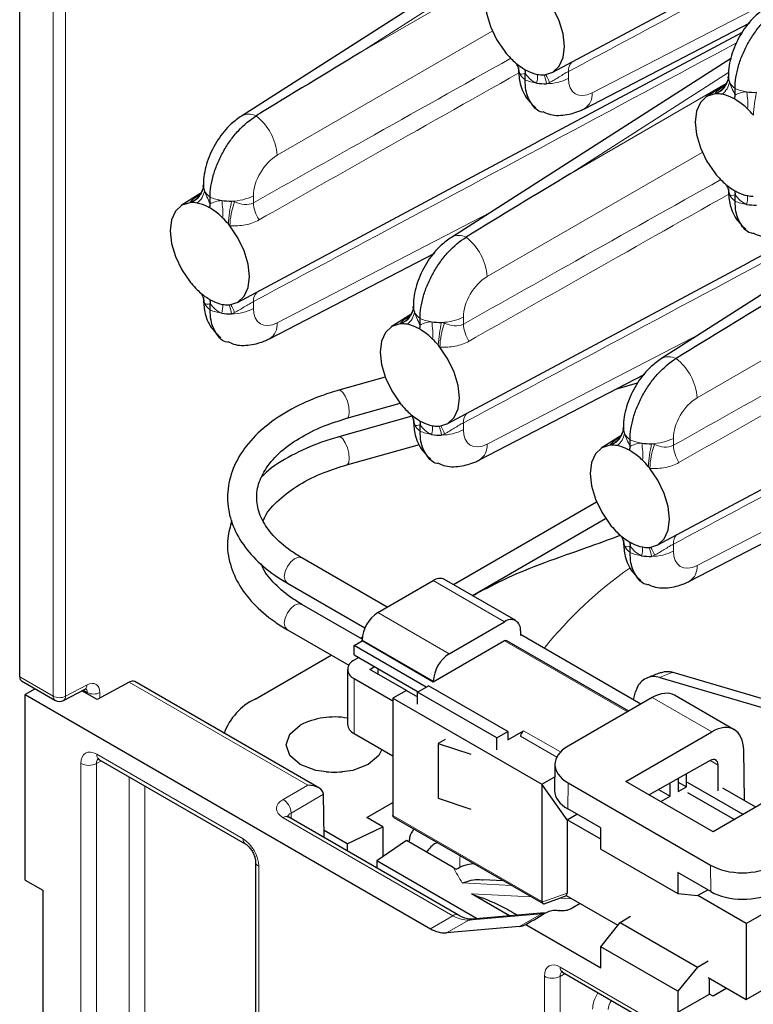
# Paper-space layout 'Blatt2' of a CAD drawing. Header units: millimetres. Extents: x 5 to 418, y 2 to 292.
# Tile 51 of 76: x 238 to 254, y 131 to 153. Entities that reach past the tile are written whole.
import ezdxf

# ---------------------------------------------------------------- set-up
doc = ezdxf.new("R2010")
doc.units = ezdxf.units.MM

psp = doc.layouts.new('Blatt2')

# ---------------------------------------------------------------- linework, layer by layer
at = {"color": 7, "linetype": 'Continuous', "lineweight": 25}
for p, q in [((237.859, 138.566), (237.859, 225.979)), ((249.742, 152.04), (256.454, 155.633)), ((249.052, 155.063), (242.805, 151.069)), ((250.459, 151.234), (254.145, 153.145)), ((249.42, 150.501), (253.982, 152.943)), ((253.737, 152.359), (247.49, 148.365)), ((249.134, 151.876), (249.134, 152.023)), ((253.666, 151.923), (253.669, 151.962)), ((253.614, 151.773), (253.177, 151.501)), ((253.633, 151.806), (253.644, 151.831)), ((253.818, 151.538), (253.818, 151.685)), ((242.715, 146.911), (249.427, 150.504)), ((254.105, 147.797), (258.667, 150.239)), ((241.955, 149.498), (241.957, 149.537)), ((258.421, 149.655), (252.175, 145.661)), ((241.903, 149.347), (241.465, 149.075)), ((241.922, 149.381), (241.932, 149.406)), ((253.818, 149.172), (253.818, 149.318)), ((242.107, 149.113), (242.107, 149.259)), ((243.432, 146.105), (247.118, 148.015)), ((247.399, 144.206), (254.112, 147.799)), ((242.107, 146.746), (242.107, 146.893)), ((246.606, 146.676), (246.617, 146.701)), ((246.64, 146.794), (246.642, 146.832)), ((246.588, 146.643), (246.15, 146.371)), ((246.791, 146.408), (246.791, 146.555)), ((246.013, 145.247), (244.98, 144.956)), ((248.117, 143.401), (251.803, 145.311)), ((251.183, 144.99), (251.645, 145.12)), ((252.084, 141.502), (258.796, 145.095)), ((245.156, 144.33), (246.346, 144.665)), ((246.607, 144.377), (244.98, 143.919)), ((246.791, 144.042), (246.791, 144.189)), ((251.324, 144.089), (251.326, 144.128)), ((251.272, 143.939), (250.834, 143.667)), ((251.291, 143.972), (251.301, 143.997)), ((251.476, 143.704), (251.476, 143.851)), ((245.156, 143.293), (246.777, 143.749)), ((252.801, 140.696), (256.487, 142.607)), ((247.534, 140.623), (250.728, 142.466)), ((247.959, 140.378), (250.931, 142.094)), ((251.476, 141.338), (251.476, 141.484)), ((246.057, 140.118), (244.155, 141.216)), ((248.928, 139.818), (247.337, 140.737)), ((243.831, 140.653), (245.559, 139.655)), ((245.849, 139.998), (247.087, 140.712)), ((245.496, 139.405), (244.155, 140.179)), ((247.44, 139.079), (248.678, 139.794)), ((243.831, 139.616), (245.199, 138.826)), ((245.461, 139.426), (245.499, 139.448)), ((249.031, 139.589), (249.031, 139.487)), ((251.718, 137.957), (249.031, 139.508)), ((245.319, 139.263), (245.496, 139.365)), ((246.927, 138.334), (245.319, 139.263)), ((245.319, 139.059), (245.319, 139.263)), ((245.496, 139.365), (245.496, 139.385)), ((247.087, 138.447), (245.496, 139.365)), ((248.678, 139.365), (247.087, 138.447)), ((251.447, 137.8), (248.728, 139.37)), ((243.109, 138.068), (244.811, 139.05)), ((245.319, 139.059), (246.751, 138.232)), ((245.425, 138.998), (245.319, 138.936)), ((245.672, 138.732), (245.778, 138.793)), ((245.849, 138.753), (245.849, 138.63)), ((245.172, 138.732), (245.172, 137.507)), ((246.486, 138.263), (245.672, 138.732)), ((252.137, 138.554), (255.253, 137.637)), ((252.434, 138.666), (255.315, 137.819)), ((237.901, 138.474), (238.646, 138.043)), ((240.3, 138.449), (239.591, 138.058)), ((244.533, 136.09), (240.428, 138.46)), ((245.319, 138.528), (246.185, 138.028)), ((246.733, 138.222), (246.981, 138.365)), ((248.748, 137.344), (246.981, 138.365)), ((247.087, 138.447), (247.087, 138.467)), ((238.204, 138.298), (237.983, 138.17)), ((237.983, 134.033), (237.983, 138.17)), ((237.983, 138.17), (247.025, 132.95)), ((238.84, 138.04), (239.317, 138.291)), ((239.591, 138.058), (239.249, 138.256)), ((246.486, 138.263), (246.185, 138.089)), ((246.486, 138.263), (246.733, 138.12)), ((248.501, 137.202), (246.733, 138.222)), ((246.733, 137.957), (246.733, 138.222)), ((251.972, 138.103), (250.092, 137.018)), ((251.551, 138.053), (251.6, 138.231)), ((253.799, 137.386), (252.47, 138.154)), ((246.185, 138.089), (249.508, 136.171)), ((246.185, 138.089), (246.185, 135.476)), ((245.319, 137.303), (246.185, 136.803)), ((248.501, 137.202), (248.748, 137.344)), ((248.748, 137.161), (249.102, 137.365)), ((248.748, 137.344), (248.748, 137.161)), ((251.382, 136.232), (253.298, 137.338)), ((247.352, 137.171), (247.198, 137.082)), ((247.198, 137.082), (247.198, 135.857)), ((247.198, 137.082), (247.925, 136.84)), ((248.501, 136.936), (248.501, 137.202)), ((254.028, 135.807), (254.011, 136.933)), ((239.628, 136.724), (242.893, 134.839)), ((249.799, 136.612), (249.794, 136.028)), ((253.262, 136.701), (251.904, 135.931)), ((253.443, 136.022), (253.439, 136.598)), ((249.508, 136.171), (249.797, 136.337)), ((252.737, 136.114), (252.737, 136.403)), ((249.508, 136.171), (249.508, 133.558)), ((250.074, 135.375), (249.508, 136.171)), ((250.092, 136.202), (253.274, 134.365)), ((253.327, 135.11), (251.382, 136.232)), ((252.37, 135.902), (252.37, 136.195)), ((252.553, 136.299), (252.553, 136.008)), ((252.553, 136.22), (252.737, 136.114)), ((253.998, 135.497), (252.761, 136.211)), ((255.242, 136.215), (253.327, 135.11)), ((244.652, 134.981), (244.637, 135.947)), ((252.113, 136.05), (252.37, 135.902)), ((252.162, 135.782), (252.37, 135.902)), ((252.553, 136.008), (252.737, 136.114)), ((252.761, 135.987), (253.804, 135.385)), ((254.281, 135.661), (253.549, 136.083)), ((245.605, 135.427), (246.185, 135.762)), ((247.198, 135.857), (247.925, 135.615)), ((250.074, 135.375), (250.292, 135.501)), ((250.823, 135.195), (250.087, 135.619)), ((247.649, 133.251), (243.861, 135.437)), ((245.959, 135.223), (245.605, 135.427)), ((246.206, 135.431), (249.536, 133.508)), ((250.074, 135.375), (250.074, 133.745)), ((250.823, 134.943), (250.074, 135.375)), ((245.167, 134.839), (244.649, 135.138)), ((245.167, 134.839), (245.959, 135.223)), ((245.959, 135.223), (245.959, 134.552)), ((250.823, 134.725), (250.823, 135.195)), ((245.167, 134.839), (245.167, 134.684)), ((246.489, 134.917), (245.824, 134.459)), ((247.533, 134.314), (246.489, 134.917)), ((250.823, 134.725), (252.543, 133.732)), ((243.121, 134.444), (243.121, 123.223)), ((248.052, 133.174), (245.824, 134.459)), ((245.824, 134.459), (245.824, 134.304)), ((247.533, 134.314), (247.596, 134.277)), ((252.543, 134.202), (252.543, 133.732)), ((253.278, 133.777), (252.543, 134.202)), ((254.069, 133.068), (255.943, 134.15)), ((237.983, 134.033), (238.378, 133.805)), ((248.654, 134.017), (248.192, 134.041)), ((238.378, 133.805), (238.378, 129.014)), ((248.789, 133.238), (247.938, 133.729)), ((252.543, 133.732), (252.982, 133.691)), ((252.982, 133.691), (253.209, 133.817)), ((249.561, 133.506), (250.062, 133.687)), ((250.052, 133.693), (251.204, 133.028)), ((250.362, 133.514), (250.16, 133.396)), ((254.069, 133.068), (252.986, 133.693)), ((249.564, 133.305), (247.943, 133.164)), ((250.823, 132.547), (251.254, 133.091)), ((251.254, 133.091), (251.489, 133.231)), ((251.254, 133.091), (252.982, 132.093)), ((254.069, 133.068), (254.069, 131.374)), ((249.008, 133.001), (247.378, 132.856)), ((249.149, 133.044), (250.823, 132.078)), ((250.823, 132.078), (250.823, 132.547)), ((252.543, 131.554), (250.823, 132.547)), ((254.069, 131.374), (256.12, 132.558)), ((252.982, 132.093), (253.221, 132.231)), ((249.97, 131.979), (253.499, 129.941)), ((252.982, 132.093), (252.543, 131.554)), ((253.221, 131.864), (254.069, 131.374)), ((253.249, 131.492), (253.246, 131.849)), ((252.543, 131.554), (252.543, 131.085)), ((253.632, 131.626), (253.327, 131.447)), ((252.543, 131.085), (253.249, 131.492)), ((253.327, 131.447), (253.249, 131.492))]:
    psp.add_line(p, q, dxfattribs=at)
at = {"color": 7, "linetype": 'Continuous', "lineweight": 18}
for p, q in [((238.605, 138.135), (238.605, 156.774)), ((238.884, 156.772), (238.884, 138.133)), ((248.988, 154.745), (245.47, 152.496)), ((245.47, 152.496), (248.939, 154.498)), ((250.63, 151.586), (255.396, 154.056)), ((248.403, 152.965), (243.603, 150.194)), ((250.1, 152.063), (250.1, 151.908)), ((253.672, 152.041), (250.155, 149.791)), ((250.155, 149.791), (253.623, 151.794)), ((253.088, 150.26), (248.288, 147.49)), ((243.073, 149.291), (243.073, 149.137)), ((243.603, 146.457), (248.369, 148.927)), ((257.772, 147.556), (252.973, 144.785)), ((243.073, 146.933), (243.073, 146.779)), ((247.758, 146.587), (247.758, 146.432)), ((248.288, 143.752), (253.053, 146.223)), ((247.758, 144.229), (247.758, 144.074)), ((252.443, 143.883), (252.443, 143.728)), ((252.973, 141.048), (257.738, 143.518)), ((252.443, 141.525), (252.443, 141.37)), ((248.678, 139.794), (247.087, 140.712)), ((245.849, 139.998), (247.44, 139.079)), ((247.087, 138.467), (245.496, 139.385)), ((251.418, 137.783), (248.678, 139.365)), ((237.859, 138.566), (238.605, 138.135)), ((238.884, 138.133), (239.361, 138.384)), ((244.284, 136.149), (240.3, 138.449)), ((245.319, 138.528), (245.319, 137.303)), ((239.367, 138.216), (239.275, 138.269)), ((239.367, 138.188), (239.367, 138.216)), ((239.646, 138.214), (239.646, 138.088)), ((253.298, 137.338), (251.972, 138.103)), ((249.841, 136.775), (249.031, 137.242)), ((249.102, 137.365), (249.925, 136.89)), ((239.577, 136.838), (242.841, 134.954)), ((239.223, 125.414), (239.223, 136.634)), ((239.684, 136.692), (239.574, 136.632)), ((239.574, 136.632), (239.574, 125.412)), ((253.439, 136.598), (253.261, 136.701)), ((240.299, 125.831), (240.299, 136.337)), ((240.65, 136.134), (240.65, 125.829)), ((243.736, 135.833), (244.284, 136.149)), ((250.092, 136.202), (250.087, 135.619)), ((244.637, 135.947), (243.913, 135.529)), ((243.913, 135.529), (243.915, 135.407)), ((246.185, 135.476), (249.508, 133.558)), ((247.524, 133.238), (243.736, 135.425)), ((253.278, 133.777), (253.274, 134.365)), ((243.194, 134.342), (243.194, 123.121)), ((248.829, 133.916), (247.733, 133.971)), ((247.938, 133.729), (249.269, 133.662)), ((249.511, 133.542), (250.074, 133.745)), ((249.904, 133.63), (250.186, 133.616)), ((249.497, 133.284), (247.876, 133.143)), ((249.008, 133.001), (249.497, 133.284)), ((247.025, 132.95), (247.524, 133.238)), ((247.876, 133.143), (247.378, 132.856)), ((250.025, 131.947), (249.915, 131.887)), ((249.918, 132.093), (253.448, 130.056)), ((249.565, 130.664), (249.565, 131.889)), ((249.915, 131.887), (249.915, 130.662))]:
    psp.add_line(p, q, dxfattribs=at)
at = {"color": 7, "linetype": 'Continuous', "lineweight": 25, "flags": 128}
for points in [[(248.682, 154.268), (248.5, 154.21), (248.362, 154.08), (248.274, 153.885), (248.244, 153.64), (248.274, 153.36), (248.362, 153.064), (248.5, 152.774), (248.682, 152.507)], [(249.575, 151.991), (249.756, 152.049), (249.895, 152.179), (249.982, 152.374), (250.012, 152.619), (249.982, 152.899), (249.895, 153.194), (249.756, 153.485), (249.575, 153.752)], [(253.366, 151.564), (253.185, 151.506), (253.046, 151.375), (252.959, 151.181), (252.929, 150.935), (252.959, 150.655), (253.046, 150.36), (253.185, 150.069), (253.366, 149.802)], [(241.655, 149.138), (241.474, 149.081), (241.335, 148.95), (241.247, 148.755), (241.218, 148.51), (241.247, 148.23), (241.335, 147.935), (241.474, 147.644), (241.655, 147.377)], [(242.548, 146.861), (242.729, 146.919), (242.868, 147.05), (242.956, 147.244), (242.985, 147.49), (242.956, 147.769), (242.868, 148.065), (242.729, 148.356), (242.548, 148.623)], [(246.339, 146.434), (246.158, 146.376), (246.019, 146.246), (245.932, 146.051), (245.902, 145.806), (245.932, 145.526), (246.019, 145.231), (246.158, 144.94), (246.339, 144.673)], [(247.233, 144.157), (247.414, 144.215), (247.553, 144.345), (247.64, 144.54), (247.67, 144.785), (247.64, 145.065), (247.553, 145.36), (247.414, 145.651), (247.233, 145.918)], [(251.024, 143.73), (250.843, 143.672), (250.704, 143.541), (250.617, 143.347), (250.587, 143.101), (250.617, 142.822), (250.704, 142.526), (250.843, 142.235), (251.024, 141.968)], [(251.917, 141.452), (252.099, 141.51), (252.238, 141.641), (252.325, 141.835), (252.355, 142.081), (252.325, 142.361), (252.238, 142.656), (252.099, 142.947), (251.917, 143.214)], [(245.937, 136.946), (245.87, 136.81), (245.637, 136.609), (245.288, 136.474), (244.877, 136.427), (244.466, 136.474), (244.117, 136.609), (243.884, 136.81), (243.802, 137.048), (243.884, 137.285), (244.117, 137.486), (244.117, 137.486)], [(245.051, 136.435), (244.877, 136.443), (244.703, 136.435)], [(246.206, 135.431), (246.206, 135.431), (246.197, 135.438), (246.19, 135.448), (246.186, 135.461), (246.185, 135.476)], [(249.497, 133.284), (249.534, 133.3), (249.564, 133.305)], [(247.876, 133.143), (247.913, 133.159), (247.943, 133.164)]]:
    psp.add_lwpolyline(points, dxfattribs=at)
at = {"color": 7, "linetype": 'Continuous', "lineweight": 18, "flags": 128}
for points in [[(245.068, 144.908), (245.013, 144.952), (244.98, 144.956)], [(245.156, 144.33), (245.169, 144.336), (245.2, 144.385), (245.21, 144.474), (245.2, 144.588), (245.169, 144.711), (245.122, 144.823), (245.068, 144.908)], [(245.068, 143.871), (245.013, 143.915), (244.98, 143.919)], [(245.156, 143.293), (245.169, 143.299), (245.2, 143.348), (245.21, 143.437), (245.2, 143.551), (245.169, 143.674), (245.122, 143.786), (245.068, 143.871)], [(243.993, 141.2), (243.905, 141.129), (243.831, 141.028), (243.781, 140.913), (243.763, 140.802), (243.781, 140.71), (243.831, 140.653), (243.831, 140.653)], [(244.155, 141.216), (244.081, 141.23), (243.993, 141.2)], [(243.993, 140.163), (243.905, 140.092), (243.831, 139.991), (243.781, 139.876), (243.763, 139.765), (243.781, 139.673), (243.831, 139.616), (243.831, 139.616)], [(244.155, 140.179), (244.081, 140.193), (243.993, 140.163)]]:
    psp.add_lwpolyline(points, dxfattribs=at)
at = {"color": 7, "linetype": 'Continuous', "lineweight": 25}
for centre, radius, start, end in [((250.263, 153.768), 2.023, 218.582, 220.0923), ((250.15, 153.671), 1.874, 220.0471, 225.8223), ((249.905, 153.41), 1.516, 225.5941, 237.1598), ((249.245, 152.137), 0.262, 176.3392, 205.1679), ((249.581, 152.849), 0.866, 242.019, 258.8274), ((249.524, 152.587), 0.599, 259.2606, 271.6196), ((249.524, 152.506), 0.518, 271.8778, 275.6254), ((253.93, 151.945), 0.262, 176.3394, 205.1683), ((249.584, 153.067), 1.278, 261.3874, 271.3694), ((253.417, 151.052), 0.514, 91.8646, 95.6415), ((253.417, 150.967), 0.599, 79.261, 91.619), ((253.361, 150.706), 0.866, 62.0189, 78.8274), ((254.268, 152.876), 1.278, 261.3875, 271.3693), ((253.037, 150.144), 1.516, 45.5942, 57.1598), ((252.792, 149.884), 1.874, 40.047, 45.8224), ((254.947, 151.063), 2.022, 218.5808, 220.0923), ((254.834, 150.967), 1.874, 220.0471, 225.8224), ((242.219, 149.52), 0.262, 176.34, 205.1671), ((254.589, 150.705), 1.516, 225.5941, 237.1599), ((253.93, 149.432), 0.262, 176.3394, 205.1683), ((254.265, 150.144), 0.866, 242.019, 258.8273), ((254.209, 149.883), 0.599, 259.2609, 271.6193), ((241.705, 148.629), 0.512, 91.8575, 95.6486), ((241.705, 148.542), 0.599, 79.2612, 91.6191), ((241.649, 148.28), 0.866, 62.0181, 78.8281), ((242.557, 150.451), 1.278, 261.3871, 271.3694), ((254.268, 150.363), 1.278, 261.3875, 271.3693), ((241.325, 147.719), 1.515, 45.5934, 57.1605), ((241.08, 147.458), 1.874, 40.0472, 45.8225), ((240.987, 147.377), 1.997, 38.5716, 40.1015), ((243.227, 148.631), 2.011, 218.5746, 220.0943), ((243.123, 148.542), 1.874, 220.0479, 225.8215), ((242.878, 148.28), 1.516, 225.5942, 237.1598), ((242.219, 147.007), 0.262, 176.34, 205.1671), ((242.554, 147.719), 0.866, 242.0188, 258.8275), ((242.557, 147.938), 1.278, 261.3871, 271.3694), ((242.498, 147.458), 0.599, 259.2625, 271.6171), ((242.498, 147.374), 0.516, 271.8752, 275.6412), ((246.903, 146.816), 0.262, 176.3392, 205.1679), ((246.39, 145.924), 0.512, 91.8575, 95.6486), ((246.39, 145.837), 0.599, 79.2612, 91.6191), ((247.241, 147.746), 1.278, 261.3874, 271.3694), ((246.334, 145.576), 0.866, 62.0183, 78.8281), ((246.01, 145.015), 1.515, 45.5934, 57.1605), ((245.765, 144.754), 1.873, 40.0467, 45.8227), ((245.674, 144.675), 1.994, 38.5708, 40.1035), ((247.911, 145.927), 2.011, 218.5746, 220.0943), ((247.808, 145.837), 1.874, 220.0479, 225.8215), ((247.562, 145.576), 1.516, 225.5942, 237.1597), ((246.903, 144.303), 0.262, 176.3392, 205.1679), ((247.238, 145.015), 0.866, 242.0188, 258.8275), ((247.182, 144.754), 0.599, 259.262, 271.6182), ((247.182, 144.669), 0.515, 271.8704, 275.6431), ((251.588, 144.111), 0.262, 176.3394, 205.1683), ((247.241, 145.233), 1.278, 261.3874, 271.3694), ((251.074, 143.22), 0.512, 91.8575, 95.6486), ((251.075, 143.133), 0.599, 79.261, 91.619), ((251.018, 142.872), 0.866, 62.0181, 78.8282), ((250.695, 142.311), 1.515, 45.5935, 57.1605), ((251.926, 145.042), 1.278, 261.3875, 271.3691), ((250.449, 142.05), 1.874, 40.0469, 45.8225), ((250.357, 141.97), 1.996, 38.5712, 40.1025), ((252.596, 143.222), 2.011, 218.5746, 220.0943), ((252.492, 143.133), 1.874, 220.048, 225.8216), ((252.247, 142.872), 1.516, 225.5941, 237.1598), ((251.588, 141.598), 0.262, 176.3394, 205.1683), ((251.923, 142.31), 0.866, 242.0189, 258.8274), ((251.867, 142.049), 0.599, 259.2625, 271.6177), ((251.867, 141.965), 0.515, 271.8728, 275.6421), ((251.926, 142.529), 1.278, 261.3875, 271.3691), ((247.233, 140.508), 0.251, 65.6934, 125.6181), ((246.263, 139.35), 0.768, 122.6052, 177.3946), ((248.816, 139.624), 0.218, 350.786, 129.2038), ((248.707, 139.324), 0.0503, 65.6944, 125.6145), ((247.854, 138.432), 0.768, 122.6052, 177.3946), ((245.396, 138.732), 0.218, 110.7833, 249.2165), ((238.746, 138.216), 0.2, 240.0027, 297.8423), ((243.707, 136.83), 1.375, 115.7695, 159.5469), ((244.879, 135.999), 1.671, 79.8835, 117.1264), ((245.423, 137.532), 0.251, 185.6948, 245.6251), ((249.185, 137.235), 0.154, 122.607, 177.3936), ((247.353, 133.469), 0.614, 237.6514, 272.3575), ((248.979, 133.355), 0.355, 274.6675, 298.7434)]:
    psp.add_arc(centre, radius, start, end, dxfattribs=at)
at = {"color": 7, "linetype": 'Continuous', "lineweight": 18}
for centre, radius, start, end in [((248.615, 152.008), 0.393, 2.5164, 31.8572), ((250.363, 152.085), 0.263, 133.7771, 184.8415), ((249.374, 152.205), 0.407, 206.1668, 233.8725), ((248.903, 151.954), 0.511, 342.9338, 5.0681), ((248.973, 151.698), 0.648, 8.1034, 26.6632), ((248.864, 151.522), 0.868, 19.8362, 32.8702), ((249.544, 152.845), 1.053, 247.0412, 261.6921), ((249.608, 152.871), 1.081, 270.327, 297.0843), ((253.212, 152.002), 0.464, 289.3953, 335.0399), ((253.223, 151.976), 0.446, 293.3449, 353.2389), ((253.285, 151.887), 0.411, 306.2807, 352.5883), ((254.058, 152.013), 0.407, 206.1665, 233.8727), ((250.248, 151.555), 0.384, 303.4364, 4.6992), ((254.229, 152.654), 1.053, 247.0411, 261.6921), ((252.608, 151.341), 1.494, 355.637, 10.4643), ((257.445, 150.888), 3.225, 167.2827, 176.4275), ((242.972, 150.762), 0.349, 62.4685, 118.4186), ((242.38, 150.103), 1.227, 4.2329, 52.1422), ((253.3, 149.304), 0.393, 2.517, 31.8566), ((241.501, 149.576), 0.464, 289.3944, 335.0409), ((241.512, 149.551), 0.446, 293.3458, 353.2379), ((241.574, 149.462), 0.411, 306.2804, 352.5886), ((242.347, 149.588), 0.407, 206.1668, 233.8725), ((242.581, 150.254), 1.081, 270.3273, 297.0842), ((254.058, 149.5), 0.407, 206.1665, 233.8727), ((253.588, 149.249), 0.511, 342.9338, 5.0681), ((242.517, 150.229), 1.053, 247.041, 261.6923), ((240.897, 148.916), 1.493, 355.6363, 10.465), ((245.733, 148.463), 3.225, 167.2821, 176.4281), ((244.169, 148.576), 1.621, 159.1818, 178.3647), ((243.84, 149.174), 0.767, 182.8057, 213.2757), ((254.229, 150.141), 1.053, 247.0411, 261.6921), ((247.656, 148.058), 0.349, 62.4685, 118.4186), ((247.065, 147.399), 1.227, 4.2329, 52.1421), ((243.336, 146.955), 0.263, 133.7745, 184.8434), ((241.588, 146.878), 0.394, 2.5171, 31.8559), ((242.347, 147.075), 0.407, 206.1668, 233.8725), ((242.517, 147.716), 1.053, 247.041, 261.6923), ((241.877, 146.824), 0.511, 342.9322, 5.0697), ((241.946, 146.569), 0.648, 8.1044, 26.6628), ((241.837, 146.392), 0.868, 19.8363, 32.8705), ((242.581, 147.741), 1.081, 270.3273, 297.0842), ((246.185, 146.872), 0.464, 289.3952, 335.0401), ((246.196, 146.846), 0.446, 293.3457, 353.2383), ((246.259, 146.757), 0.411, 306.2804, 352.5886), ((247.031, 146.884), 0.407, 206.1668, 233.8725), ((243.221, 146.425), 0.384, 303.4365, 4.6995), ((247.202, 147.524), 1.053, 247.0412, 261.6921), ((245.581, 146.211), 1.494, 355.6367, 10.4646), ((250.418, 145.758), 3.226, 167.2829, 176.4273), ((248.853, 145.872), 1.621, 159.1818, 178.3647), ((247.266, 147.55), 1.081, 270.327, 297.0843), ((248.524, 146.47), 0.767, 182.8057, 213.2757), ((252.341, 145.354), 0.349, 62.4686, 118.4185), ((251.749, 144.695), 1.227, 4.2329, 52.1422), ((246.273, 144.174), 0.393, 2.5164, 31.8572), ((248.02, 144.251), 0.263, 133.7745, 184.8434), ((247.031, 144.371), 0.407, 206.1668, 233.8725), ((247.202, 145.011), 1.053, 247.0412, 261.6921), ((246.561, 144.12), 0.511, 342.9327, 5.0692), ((246.63, 143.864), 0.648, 8.1034, 26.6632), ((246.522, 143.688), 0.868, 19.8373, 32.8696), ((247.266, 145.037), 1.081, 270.327, 297.0843), ((250.881, 144.142), 0.446, 293.3454, 353.2384), ((250.87, 144.168), 0.464, 289.3953, 335.0397), ((250.943, 144.053), 0.411, 306.2808, 352.5882), ((251.716, 144.179), 0.407, 206.1666, 233.8725), ((251.887, 144.82), 1.053, 247.0411, 261.6921), ((251.95, 144.845), 1.081, 270.3271, 297.0844), ((247.905, 143.721), 0.384, 303.4375, 4.6985), ((250.266, 143.507), 1.494, 355.6368, 10.4645), ((255.103, 143.054), 3.225, 167.2825, 176.4276), ((253.538, 143.168), 1.621, 159.1819, 178.3646), ((253.209, 143.766), 0.767, 182.8059, 213.2755), ((250.958, 141.47), 0.393, 2.5166, 31.857), ((252.705, 141.547), 0.263, 133.7759, 184.8419), ((251.716, 141.666), 0.407, 206.1666, 233.8725), ((251.246, 141.415), 0.511, 342.9332, 5.0686), ((251.315, 141.16), 0.648, 8.1036, 26.6636), ((251.206, 140.984), 0.868, 19.8368, 32.87), ((251.887, 142.307), 1.053, 247.0411, 261.6921), ((251.95, 142.332), 1.081, 270.3271, 297.0844), ((256.747, 133.458), 9.198, 125.0107, 141.3656), ((252.59, 141.017), 0.384, 303.437, 4.699), ((239.264, 138.373), 0.097, 302.4683, 6.6758), ((238.7, 138.123), 0.0961, 172.821, 235.8677), ((238.747, 138.409), 0.309, 242.678, 296.4558), ((238.788, 138.121), 0.097, 302.4701, 6.674), ((239.508, 138.49), 0.309, 242.6784, 296.4558), ((239.696, 136.823), 0.12, 172.8231, 235.8648), ((239.4, 136.976), 0.385, 242.6565, 296.7662), ((243.529, 135.509), 0.385, 2.9182, 57.3707), ((243.809, 135.33), 0.12, 64.0756, 127.2345), ((242.96, 134.939), 0.12, 172.824, 235.758), ((243.241, 134.452), 0.12, 184.37, 247.1666), ((253.092, 134.281), 5.416, 176.8604, 179.4769), ((253.621, 137.64), 6.937, 208.656, 211.9299), ((247.596, 133.144), 0.119, 62.7229, 127.3528), ((250.037, 132.078), 0.12, 172.7889, 235.8989), ((249.741, 132.231), 0.385, 242.6565, 296.7662)]:
    psp.add_arc(centre, radius, start, end, dxfattribs=at)
at = {"color": 7, "linetype": 'Continuous', "lineweight": 25}
for centre, major_axis, ratio, start_param, end_param in [((245.484, 151.892), (20.258, 12.315), 0.022083, 1.558058, 1.673678), ((250.168, 149.187), (20.258, 12.315), 0.022083, 1.558058, 1.673678), ((254.853, 146.483), (20.258, 12.315), 0.022083, 1.558058, 1.673678), ((238.002, 138.646), (0.102, 0.172), 0.585078, 2.363007, 3.148486), ((240.301, 138.244), (0.128, 0.215), 0.59529, 0.00727, 0.792587), ((251.966, 137.29), (0.506, 0.862), 0.572322, 0.004289, 0.789605), ((253.304, 136.518), (0.493, 0.87), 0.582397, 5.501992, 7.064061), ((250.799, 136.61), (1, 0), 0.577288, 2.356233, 3.927029), ((253.262, 136.496), (0.123, 0.217), 0.582397, 5.493265, 7.055335), ((244.284, 135.945), (0.354, 0), 0.577382, 0.008727, 1.570796), ((250.794, 136.02), (1, -0.008), 0.572271, 3.141555, 3.931354), ((253.981, 134.773), (1, 0), 0.577288, 3.927029, 5.497825), ((249.959, 133.756), (0.113, -0.029), 0.78123, 5.856604, 6.484264), ((253.985, 134.178), (1, -0.008), 0.572184, 3.931277, 5.502073), ((249.67, 133.546), (0.161, -0.016), 0.501709, 3.190051, 3.382811), ((306.489, 167.3), (81.029, 47.59), 0.007557, 3.921792, 3.930365), ((249.137, 134.191), (-0.508, 0.861), 0.571051, 2.874537, 3.135422)]:
    psp.add_ellipse(centre, major_axis=major_axis, ratio=ratio, start_param=start_param, end_param=end_param, dxfattribs=at)
at = {"color": 7, "linetype": 'Continuous', "lineweight": 18}
for centre, major_axis, ratio, start_param, end_param in [((250.644, 152.206), (0.39, 0.641), 0.592292, 2.369907, 3.914523), ((243.618, 149.59), (0.39, 0.641), 0.592292, 0.825291, 2.369907), ((248.302, 146.885), (0.39, 0.641), 0.592292, 0.825291, 2.369907), ((243.618, 147.077), (0.39, 0.641), 0.592292, 2.369907, 3.914523), ((252.987, 144.181), (0.39, 0.641), 0.592292, 0.825291, 2.369907), ((248.302, 144.372), (0.39, 0.641), 0.592292, 2.369907, 3.914523), ((252.987, 141.668), (0.39, 0.641), 0.592292, 2.369907, 3.914523), ((262.617, 134.601), (12.987, -1.587), 0.365166, 2.515302, 2.55301), ((239.356, 138.055), (0.208, 0.342), 0.592292, 5.5115, 7.064843), ((239.218, 138.139), (0.108, 0.168), 0.606742, 5.526754, 6.308338), ((239.577, 136.43), (-0.25, 0.433), 0.577206, 5.498021, 7.068512), ((239.753, 136.532), (-0.132, 0.213), 0.576506, 6.236414, 7.051126), ((244.09, 135.629), (0.5, 0), 0.577244, 2.356233, 3.926953), ((244.09, 135.425), (0.25, -0.004), 0.577068, 2.364949, 3.15129), ((242.841, 134.546), (-0.25, 0.433), 0.577557, 3.927224, 5.497716), ((247.516, 134.051), (-0.508, 0.861), 0.571051, 2.350939, 2.874537), ((249.918, 131.685), (-0.25, 0.433), 0.577206, 5.498021, 7.068512), ((250.095, 131.787), (-0.132, 0.213), 0.576506, 6.236461, 7.051126), ((251, 131.353), (0.257, 0.429), 0.587369, 1.526019, 2.36515), ((251.174, 131.249), (0.132, 0.213), 0.597161, 1.4693, 2.374822)]:
    psp.add_ellipse(centre, major_axis=major_axis, ratio=ratio, start_param=start_param, end_param=end_param, dxfattribs=at)
for points, knots in [([(260.891, 157.836), (258.127, 156.356), (254.531, 154.43), (250.934, 152.508), (250.1, 152.063)], [0, 0, 0, 0, 0.7682486, 1, 1, 1, 1]), ([(253.864, 152.707), (251.101, 151.227), (247.504, 149.3), (243.907, 147.379), (243.073, 146.933)], [0, 0, 0, 0, 0.7682486, 1, 1, 1, 1]), ([(243.073, 149.137), (243.907, 149.605), (245.821, 150.68), (247.735, 151.752), (248.816, 152.357)], [0, 0, 0, 0, 0.435452, 1, 1, 1, 1]), ([(248.995, 152.031), (247.894, 151.41), (245.961, 150.319), (244.03, 149.225), (243.198, 148.753)], [0, 0, 0, 0, 0.569523, 1, 1, 1, 1]), ([(250.1, 152.063), (250.069, 152.047), (250.037, 152.028), (249.968, 151.988), (249.933, 151.965), (249.825, 151.899), (249.754, 151.855), (249.68, 151.816)], [0, 0, 0, 0, 0.25, 0.25, 0.5, 0.5, 1, 1, 1, 1]), ([(253.366, 151.564), (253.372, 151.571), (253.41, 151.616), (253.477, 151.672), (253.573, 151.734), (253.598, 151.75)], [0, 0, 0, 0, 0.11985, 0.776492, 1, 1, 1, 1]), ([(258.548, 150.002), (255.785, 148.522), (252.188, 146.596), (248.592, 144.674), (247.758, 144.229)], [0, 0, 0, 0, 0.7682486, 1, 1, 1, 1]), ([(247.758, 146.432), (248.592, 146.9), (250.506, 147.975), (252.42, 149.047), (253.501, 149.653)], [0, 0, 0, 0, 0.435452, 1, 1, 1, 1]), ([(241.655, 149.138), (241.661, 149.145), (241.699, 149.191), (241.766, 149.247), (241.862, 149.309), (241.886, 149.324)], [0, 0, 0, 0, 0.11985, 0.776491, 1, 1, 1, 1]), ([(253.679, 149.327), (252.579, 148.706), (250.646, 147.615), (248.714, 146.52), (247.883, 146.049)], [0, 0, 0, 0, 0.569523, 1, 1, 1, 1]), ([(242.653, 149.153), (242.727, 149.125), (242.798, 149.103), (242.941, 149.091), (243.012, 149.102), (243.073, 149.137)], [0, 0, 0, 0, 0.5, 0.5, 1, 1, 1, 1]), ([(243.198, 148.753), (243.105, 148.7), (243.003, 148.664), (242.783, 148.622), (242.668, 148.616), (242.548, 148.623)], [0, 0, 0, 0, 0.5, 0.5, 1, 1, 1, 1]), ([(263.233, 147.298), (260.47, 145.818), (256.873, 143.892), (253.276, 141.97), (252.443, 141.525)], [0, 0, 0, 0, 0.7682486, 1, 1, 1, 1]), ([(243.073, 146.933), (243.043, 146.917), (243.01, 146.899), (242.942, 146.858), (242.906, 146.836), (242.799, 146.77), (242.727, 146.726), (242.653, 146.687)], [0, 0, 0, 0, 0.25, 0.25, 0.5, 0.5, 1, 1, 1, 1]), ([(252.443, 143.728), (253.276, 144.196), (255.19, 145.271), (257.105, 146.343), (258.185, 146.948)], [0, 0, 0, 0, 0.435452, 1, 1, 1, 1]), ([(246.339, 146.434), (246.345, 146.441), (246.383, 146.486), (246.45, 146.542), (246.547, 146.604), (246.571, 146.62)], [0, 0, 0, 0, 0.11985, 0.776492, 1, 1, 1, 1]), ([(247.338, 146.448), (247.411, 146.42), (247.483, 146.399), (247.626, 146.387), (247.696, 146.397), (247.758, 146.432)], [0, 0, 0, 0, 0.5, 0.5, 1, 1, 1, 1]), ([(258.364, 146.622), (257.263, 146.001), (255.33, 144.911), (253.399, 143.816), (252.567, 143.345)], [0, 0, 0, 0, 0.569523, 1, 1, 1, 1]), ([(247.883, 146.049), (247.789, 145.996), (247.687, 145.96), (247.468, 145.918), (247.353, 145.912), (247.233, 145.918)], [0, 0, 0, 0, 0.5, 0.5, 1, 1, 1, 1]), ([(247.758, 144.229), (247.727, 144.213), (247.695, 144.194), (247.626, 144.154), (247.59, 144.132), (247.483, 144.066), (247.411, 144.021), (247.338, 143.982)], [0, 0, 0, 0, 0.25, 0.25, 0.5, 0.5, 1, 1, 1, 1]), ([(251.024, 143.73), (251.03, 143.737), (251.068, 143.782), (251.135, 143.838), (251.231, 143.9), (251.256, 143.916)], [0, 0, 0, 0, 0.11985, 0.776492, 1, 1, 1, 1]), ([(252.023, 143.744), (252.096, 143.716), (252.168, 143.695), (252.31, 143.682), (252.381, 143.693), (252.443, 143.728)], [0, 0, 0, 0, 0.5, 0.5, 1, 1, 1, 1]), ([(252.567, 143.345), (252.474, 143.292), (252.372, 143.255), (252.153, 143.213), (252.037, 143.208), (251.917, 143.214)], [0, 0, 0, 0, 0.5, 0.5, 1, 1, 1, 1]), ([(252.443, 141.525), (252.412, 141.508), (252.379, 141.49), (252.311, 141.449), (252.275, 141.427), (252.168, 141.361), (252.096, 141.317), (252.023, 141.278)], [0, 0, 0, 0, 0.25, 0.25, 0.5, 0.5, 1, 1, 1, 1])]:
    psp.add_open_spline(points, degree=3, knots=knots, dxfattribs=at)
at = {"color": 7, "linetype": 'Continuous', "lineweight": 25}
for points, knots in [([(254.517, 153.495), (254.44, 153.439), (254.242, 153.296), (253.975, 152.97), (253.759, 152.539), (253.675, 152.185), (253.669, 151.991), (253.668, 151.944)], [0, 0, 0, 0, 0.159013, 0.411872, 0.670951, 0.92152, 1, 1, 1, 1]), ([(253.818, 151.685), (253.818, 151.764), (253.825, 151.845), (253.851, 152.013), (253.87, 152.101), (253.921, 152.276), (253.953, 152.363), (254.026, 152.537), (254.07, 152.624), (254.164, 152.79), (254.215, 152.871), (254.327, 153.025), (254.387, 153.098), (254.572, 153.3), (254.707, 153.413), (254.844, 153.497)], [0, 0, 0, 0, 0.125, 0.125, 0.25, 0.25, 0.375, 0.375, 0.5, 0.5, 0.625, 0.625, 0.75, 0.75, 1, 1, 1, 1]), ([(248.946, 152.214), (248.954, 152.204), (248.977, 152.173), (248.983, 152.131), (248.983, 152.133), (248.983, 152.133)], [0, 0, 0, 0, 0.244895, 0.778691, 1, 1, 1, 1]), ([(248.983, 152.136), (248.99, 152.035), (249.005, 151.807), (249.127, 151.486), (249.297, 151.325), (249.373, 151.253)], [0, 0, 0, 0, 0.303832, 0.686795, 1, 1, 1, 1]), ([(253.668, 151.94), (253.667, 151.925), (253.664, 151.888), (253.643, 151.837), (253.631, 151.807)], [0, 0, 0, 0, 0.4160182, 1, 1, 1, 1]), ([(249.524, 151.158), (249.52, 151.158), (249.413, 151.168), (249.27, 151.329), (249.148, 151.586), (249.138, 151.798), (249.134, 151.876)], [0, 0, 0, 0, 0.016728, 0.39681, 0.77696, 1, 1, 1, 1]), ([(253.635, 151.833), (253.63, 151.813), (253.618, 151.763), (253.584, 151.733), (253.587, 151.735), (253.588, 151.735)], [0, 0, 0, 0, 0.298925, 0.777578, 1, 1, 1, 1]), ([(242.805, 151.069), (242.729, 151.014), (242.53, 150.871), (242.264, 150.545), (242.048, 150.114), (241.964, 149.76), (241.958, 149.566), (241.957, 149.519)], [0, 0, 0, 0, 0.159013, 0.411873, 0.670951, 0.92152, 1, 1, 1, 1]), ([(242.107, 149.259), (242.107, 149.338), (242.113, 149.42), (242.139, 149.588), (242.159, 149.675), (242.21, 149.85), (242.241, 149.938), (242.315, 150.111), (242.358, 150.198), (242.452, 150.365), (242.504, 150.445), (242.615, 150.6), (242.675, 150.673), (242.861, 150.874), (242.996, 150.988), (243.133, 151.072)], [0, 0, 0, 0, 0.125, 0.125, 0.25, 0.25, 0.375, 0.375, 0.5, 0.5, 0.625, 0.625, 0.75, 0.75, 1, 1, 1, 1]), ([(249.532, 151.171), (249.572, 151.15), (249.724, 151.074), (250.027, 151.084), (250.293, 151.152), (250.431, 151.221), (250.459, 151.234)], [0, 0, 0, 0, 0.140061, 0.524208, 0.90346, 1, 1, 1, 1]), ([(241.956, 149.515), (241.955, 149.499), (241.953, 149.462), (241.932, 149.412), (241.919, 149.382)], [0, 0, 0, 0, 0.41602, 1, 1, 1, 1]), ([(253.631, 149.51), (253.638, 149.5), (253.662, 149.468), (253.668, 149.426), (253.668, 149.428), (253.668, 149.429)], [0, 0, 0, 0, 0.244896, 0.778692, 1, 1, 1, 1]), ([(241.923, 149.408), (241.919, 149.388), (241.906, 149.337), (241.873, 149.308), (241.875, 149.309), (241.876, 149.31)], [0, 0, 0, 0, 0.298922, 0.777572, 1, 1, 1, 1]), ([(253.668, 149.432), (253.674, 149.331), (253.689, 149.102), (253.811, 148.782), (253.981, 148.621), (254.058, 148.548)], [0, 0, 0, 0, 0.303833, 0.686795, 1, 1, 1, 1]), ([(254.209, 148.453), (254.204, 148.454), (254.097, 148.463), (253.954, 148.624), (253.833, 148.882), (253.822, 149.093), (253.818, 149.172)], [0, 0, 0, 0, 0.016728, 0.39681, 0.77696, 1, 1, 1, 1]), ([(254.217, 148.466), (254.257, 148.446), (254.408, 148.369), (254.712, 148.38), (254.978, 148.448), (255.116, 148.516), (255.144, 148.53)], [0, 0, 0, 0, 0.140061, 0.524208, 0.90346, 1, 1, 1, 1]), ([(247.49, 148.365), (247.413, 148.31), (247.215, 148.166), (246.948, 147.841), (246.732, 147.41), (246.648, 147.056), (246.642, 146.861), (246.641, 146.815)], [0, 0, 0, 0, 0.159013, 0.411873, 0.670951, 0.92152, 1, 1, 1, 1]), ([(246.791, 146.555), (246.791, 146.634), (246.798, 146.716), (246.824, 146.884), (246.843, 146.971), (246.894, 147.146), (246.926, 147.233), (247, 147.407), (247.043, 147.494), (247.137, 147.661), (247.188, 147.741), (247.3, 147.895), (247.36, 147.969), (247.545, 148.17), (247.681, 148.284), (247.817, 148.368)], [0, 0, 0, 0, 0.125, 0.125, 0.25, 0.25, 0.375, 0.375, 0.5, 0.5, 0.625, 0.625, 0.75, 0.75, 1, 1, 1, 1]), ([(241.919, 147.085), (241.927, 147.075), (241.95, 147.043), (241.956, 147.001), (241.956, 147.003), (241.956, 147.004)], [0, 0, 0, 0, 0.244895, 0.778691, 1, 1, 1, 1]), ([(241.957, 147.006), (241.963, 146.905), (241.978, 146.677), (242.1, 146.357), (242.27, 146.196), (242.346, 146.123)], [0, 0, 0, 0, 0.303832, 0.686795, 1, 1, 1, 1]), ([(242.497, 146.028), (242.493, 146.028), (242.386, 146.038), (242.243, 146.199), (242.121, 146.456), (242.111, 146.668), (242.107, 146.746)], [0, 0, 0, 0, 0.016728, 0.39681, 0.77696, 1, 1, 1, 1]), ([(246.608, 146.703), (246.603, 146.684), (246.591, 146.633), (246.558, 146.603), (246.56, 146.605), (246.561, 146.606)], [0, 0, 0, 0, 0.298922, 0.777572, 1, 1, 1, 1]), ([(246.641, 146.811), (246.64, 146.795), (246.638, 146.758), (246.616, 146.707), (246.604, 146.677)], [0, 0, 0, 0, 0.416019, 1, 1, 1, 1]), ([(242.505, 146.041), (242.546, 146.021), (242.697, 145.944), (243, 145.954), (243.266, 146.023), (243.404, 146.091), (243.432, 146.105)], [0, 0, 0, 0, 0.140061, 0.524209, 0.90346, 1, 1, 1, 1]), ([(252.175, 145.661), (252.098, 145.605), (251.9, 145.462), (251.633, 145.136), (251.417, 144.705), (251.333, 144.351), (251.327, 144.157), (251.326, 144.111)], [0, 0, 0, 0, 0.159013, 0.411873, 0.670951, 0.92152, 1, 1, 1, 1]), ([(251.476, 143.851), (251.476, 143.93), (251.483, 144.011), (251.508, 144.179), (251.528, 144.267), (251.579, 144.442), (251.61, 144.529), (251.684, 144.703), (251.727, 144.79), (251.822, 144.956), (251.873, 145.037), (251.985, 145.191), (252.045, 145.264), (252.23, 145.466), (252.365, 145.58), (252.502, 145.663)], [0, 0, 0, 0, 0.125, 0.125, 0.25, 0.25, 0.375, 0.375, 0.5, 0.5, 0.625, 0.625, 0.75, 0.75, 1, 1, 1, 1]), ([(244.98, 144.956), (244.85, 144.916), (244.472, 144.801), (243.906, 144.545), (243.335, 144.169), (242.892, 143.723), (242.599, 143.223), (242.473, 142.695), (242.517, 142.171), (242.716, 141.677), (243.058, 141.225), (243.448, 140.887), (243.734, 140.712), (243.831, 140.653)], [0, 0, 0, 0, 0.0537411, 0.1559401, 0.2587652, 0.3619304, 0.4641043, 0.5633649, 0.6593862, 0.7543576, 0.8506831, 0.9498577, 1, 1, 1, 1]), ([(244.155, 141.216), (244.069, 141.269), (243.818, 141.424), (243.494, 141.714), (243.243, 142.077), (243.131, 142.445), (243.153, 142.808), (243.312, 143.184), (243.618, 143.551), (244.073, 143.889), (244.595, 144.153), (244.985, 144.276), (245.156, 144.33)], [0, 0, 0, 0, 0.055118, 0.16047, 0.265924, 0.373301, 0.486543, 0.591388, 0.703116, 0.810724, 0.917313, 1, 1, 1, 1]), ([(246.604, 144.38), (246.611, 144.37), (246.635, 144.339), (246.641, 144.297), (246.641, 144.299), (246.641, 144.299)], [0, 0, 0, 0, 0.244895, 0.778691, 1, 1, 1, 1]), ([(246.641, 144.302), (246.648, 144.201), (246.662, 143.973), (246.784, 143.653), (246.954, 143.491), (247.031, 143.419)], [0, 0, 0, 0, 0.303832, 0.686795, 1, 1, 1, 1]), ([(247.182, 143.324), (247.177, 143.324), (247.07, 143.334), (246.927, 143.495), (246.806, 143.752), (246.795, 143.964), (246.791, 144.042)], [0, 0, 0, 0, 0.016728, 0.39681, 0.77696, 1, 1, 1, 1]), ([(251.325, 144.106), (251.324, 144.091), (251.322, 144.054), (251.301, 144.003), (251.288, 143.973)], [0, 0, 0, 0, 0.4160182, 1, 1, 1, 1]), ([(244.98, 143.919), (244.85, 143.879), (244.472, 143.765), (243.914, 143.505), (243.471, 143.243), (243.299, 143.064), (243.271, 143.034)], [0, 0, 0, 0, 0.192831, 0.559535, 0.928486, 1, 1, 1, 1]), ([(251.293, 143.999), (251.288, 143.979), (251.275, 143.929), (251.242, 143.899), (251.245, 143.901), (251.245, 143.901)], [0, 0, 0, 0, 0.298922, 0.777572, 1, 1, 1, 1]), ([(247.19, 143.337), (247.23, 143.316), (247.382, 143.24), (247.685, 143.25), (247.951, 143.319), (248.089, 143.387), (248.117, 143.401)], [0, 0, 0, 0, 0.140061, 0.524208, 0.90346, 1, 1, 1, 1]), ([(243.291, 142.042), (243.303, 142.074), (243.367, 142.233), (243.625, 142.514), (244.071, 142.852), (244.595, 143.116), (244.985, 143.239), (245.156, 143.293)], [0, 0, 0, 0, 0.064999, 0.32066, 0.566892, 0.810794, 1, 1, 1, 1]), ([(242.594, 142.047), (242.555, 141.916), (242.466, 141.616), (242.52, 141.134), (242.715, 140.641), (243.058, 140.188), (243.448, 139.85), (243.734, 139.675), (243.831, 139.616)], [0, 0, 0, 0, 0.146904, 0.33451, 0.520065, 0.708265, 0.902032, 1, 1, 1, 1]), ([(247.964, 140.375), (248.189, 140.495), (249.043, 140.952), (250.134, 141.307), (251.007, 141.629), (251.259, 141.722)], [0, 0, 0, 0, 0.202023, 0.769, 1, 1, 1, 1]), ([(251.289, 141.676), (251.296, 141.666), (251.319, 141.634), (251.325, 141.592), (251.325, 141.594), (251.325, 141.595)], [0, 0, 0, 0, 0.244896, 0.778692, 1, 1, 1, 1]), ([(251.326, 141.598), (251.332, 141.497), (251.347, 141.268), (251.469, 140.948), (251.639, 140.787), (251.715, 140.714)], [0, 0, 0, 0, 0.303833, 0.686795, 1, 1, 1, 1]), ([(251.866, 140.619), (251.862, 140.62), (251.755, 140.629), (251.612, 140.79), (251.49, 141.048), (251.48, 141.259), (251.476, 141.338)], [0, 0, 0, 0, 0.016728, 0.39681, 0.77696, 1, 1, 1, 1]), ([(244.155, 140.179), (244.069, 140.232), (243.817, 140.387), (243.503, 140.676), (243.297, 140.934), (243.258, 141.069), (243.253, 141.085)], [0, 0, 0, 0, 0.196877, 0.573188, 0.949859, 1, 1, 1, 1]), ([(251.874, 140.632), (251.915, 140.612), (252.066, 140.535), (252.369, 140.546), (252.636, 140.614), (252.773, 140.682), (252.801, 140.696)], [0, 0, 0, 0, 0.140062, 0.524209, 0.90346, 1, 1, 1, 1]), ([(252.137, 138.554), (252.084, 138.563), (251.98, 138.583), (251.828, 138.539), (251.703, 138.446), (251.63, 138.334), (251.607, 138.256), (251.6, 138.231)], [0, 0, 0, 0, 0.223626, 0.447221, 0.671411, 0.895137, 1, 1, 1, 1]), ([(252.165, 138.66), (252.145, 138.653), (252.04, 138.615), (251.94, 138.574), (251.859, 138.542)], [0, 0, 0, 0, 0.191179, 1, 1, 1, 1]), ([(252.167, 138.655), (252.18, 138.661), (252.238, 138.691), (252.334, 138.69), (252.41, 138.672), (252.434, 138.666)], [0, 0, 0, 0, 0.157534, 0.733553, 1, 1, 1, 1]), ([(239.317, 138.291), (239.327, 138.296), (239.344, 138.303), (239.343, 138.302), (239.343, 138.302)], [0, 0, 0, 0, 0.588263, 1, 1, 1, 1]), ([(239.596, 136.738), (239.597, 136.738), (239.598, 136.739), (239.619, 136.729), (239.628, 136.724)], [0, 0, 0, 0, 0.525786, 1, 1, 1, 1]), ([(243.861, 135.437), (243.85, 135.445), (243.832, 135.458), (243.833, 135.458), (243.833, 135.458)], [0, 0, 0, 0, 0.588242, 1, 1, 1, 1]), ([(246.65, 135.174), (246.612, 135.112), (246.56, 135.029), (246.551, 134.933), (246.549, 134.908)], [0, 0, 0, 0, 0.736511, 1, 1, 1, 1]), ([(242.893, 134.839), (242.908, 134.829), (242.939, 134.809), (242.998, 134.748), (243.053, 134.669), (243.097, 134.577), (243.119, 134.495), (243.12, 134.459), (243.121, 134.444)], [0, 0, 0, 0, 0.154843, 0.318028, 0.496623, 0.684089, 0.869734, 1, 1, 1, 1]), ([(247.178, 134.87), (247.168, 134.866), (247.065, 134.828), (246.998, 134.739), (246.936, 134.659)], [0, 0, 0, 0, 0.092344, 1, 1, 1, 1]), ([(247.596, 134.277), (247.653, 134.307), (247.788, 134.379), (247.914, 134.394), (247.987, 134.402)], [0, 0, 0, 0, 0.419932, 1, 1, 1, 1]), ([(247.733, 133.971), (247.735, 133.972), (247.755, 133.978), (247.899, 134.021), (248.056, 134.067), (248.183, 134.038), (248.192, 134.036)], [0, 0, 0, 0, 0.011087, 0.127444, 0.941348, 1, 1, 1, 1]), ([(248.948, 133.252), (248.83, 133.323), (248.515, 133.513), (248.187, 133.63), (247.981, 133.703)], [0, 0, 0, 0, 0.372377, 1, 1, 1, 1]), ([(249.511, 133.542), (249.514, 133.535), (249.521, 133.521), (249.535, 133.507), (249.549, 133.502), (249.558, 133.506), (249.56, 133.507)], [0, 0, 0, 0, 0.252499, 0.550031, 0.859097, 1, 1, 1, 1]), ([(249.642, 133.328), (249.66, 133.337), (249.696, 133.353), (249.775, 133.364), (249.841, 133.361), (249.882, 133.355), (249.891, 133.353)], [0, 0, 0, 0, 0.258614, 0.51572, 0.8909, 1, 1, 1, 1]), ([(250.16, 133.396), (250.136, 133.384), (250.087, 133.36), (249.996, 133.346), (249.929, 133.347), (249.896, 133.352), (249.891, 133.353)], [0, 0, 0, 0, 0.32362, 0.647367, 0.94131, 1, 1, 1, 1]), ([(247.943, 133.164), (247.925, 133.164), (247.863, 133.162), (247.755, 133.192), (247.666, 133.242), (247.649, 133.251)], [0, 0, 0, 0, 0.248946, 0.860075, 1, 1, 1, 1]), ([(249.938, 131.993), (249.938, 131.993), (249.939, 131.993), (249.96, 131.983), (249.97, 131.979)], [0, 0, 0, 0, 0.525783, 1, 1, 1, 1])]:
    psp.add_open_spline(points, degree=3, knots=knots, dxfattribs=at)
at = {"color": 7, "linetype": 'Continuous', "lineweight": 18}
for points in [[(249.134, 152.023), (249.083, 151.997), (249.037, 151.989), (249.008, 152.025)], [(249.392, 151.804), (249.285, 151.846), (249.2, 151.929), (249.134, 152.023)], [(249.68, 151.816), (249.659, 151.805), (249.637, 151.796), (249.614, 151.79)], [(253.693, 151.834), (253.721, 151.745), (253.768, 151.641), (253.818, 151.538)], [(253.818, 151.538), (253.885, 151.573), (253.969, 151.602), (254.077, 151.612)], [(241.981, 149.409), (242.01, 149.32), (242.057, 149.216), (242.107, 149.113)], [(253.818, 149.318), (253.768, 149.292), (253.721, 149.285), (253.693, 149.321)], [(254.077, 149.099), (253.969, 149.142), (253.885, 149.225), (253.818, 149.318)], [(242.107, 149.113), (242.174, 149.148), (242.258, 149.177), (242.365, 149.187)], [(242.587, 149.173), (242.61, 149.167), (242.632, 149.161), (242.653, 149.153)], [(242.107, 146.893), (242.057, 146.867), (242.01, 146.86), (241.981, 146.896)], [(242.365, 146.674), (242.258, 146.717), (242.174, 146.799), (242.107, 146.893)], [(242.653, 146.687), (242.632, 146.676), (242.61, 146.667), (242.587, 146.66)], [(246.666, 146.704), (246.694, 146.616), (246.741, 146.511), (246.791, 146.408)], [(246.791, 146.408), (246.858, 146.444), (246.942, 146.473), (247.05, 146.483)], [(247.272, 146.469), (247.295, 146.463), (247.317, 146.456), (247.338, 146.448)], [(246.791, 144.189), (246.741, 144.163), (246.694, 144.156), (246.666, 144.191)], [(247.05, 143.97), (246.942, 144.012), (246.858, 144.095), (246.791, 144.189)], [(247.338, 143.982), (247.317, 143.971), (247.295, 143.962), (247.272, 143.956)], [(251.351, 144), (251.379, 143.911), (251.426, 143.807), (251.476, 143.704)], [(251.476, 143.704), (251.543, 143.74), (251.627, 143.768), (251.734, 143.778)], [(251.956, 143.764), (251.98, 143.759), (252.002, 143.752), (252.023, 143.744)], [(251.476, 141.484), (251.426, 141.458), (251.379, 141.451), (251.351, 141.487)], [(251.734, 141.265), (251.627, 141.308), (251.543, 141.391), (251.476, 141.484)], [(252.023, 141.278), (252.002, 141.267), (251.98, 141.258), (251.956, 141.251)]]:
    psp.add_open_spline(points, degree=3, dxfattribs=at)
at = {"color": 7, "linetype": 'Continuous', "lineweight": 25}
for points in [[(249.083, 152.136), (249.098, 152.127), (249.113, 152.117), (249.128, 152.109)], [(249.128, 152.109), (249.144, 152.1), (249.159, 152.092), (249.174, 152.084)], [(249.128, 152.109), (249.132, 152.081), (249.134, 152.052), (249.134, 152.023)], [(253.813, 151.446), (253.816, 151.477), (253.818, 151.508), (253.818, 151.538)], [(253.813, 151.446), (253.798, 151.454), (253.782, 151.463), (253.767, 151.471)], [(253.859, 151.418), (253.843, 151.428), (253.828, 151.437), (253.813, 151.446)], [(253.767, 149.432), (253.782, 149.422), (253.798, 149.413), (253.813, 149.404)], [(253.813, 149.404), (253.828, 149.396), (253.843, 149.387), (253.859, 149.379)], [(253.813, 149.404), (253.816, 149.377), (253.818, 149.348), (253.818, 149.318)], [(242.101, 149.02), (242.105, 149.052), (242.107, 149.083), (242.107, 149.113)], [(242.101, 149.02), (242.086, 149.029), (242.071, 149.038), (242.056, 149.046)], [(242.147, 148.993), (242.132, 149.002), (242.117, 149.012), (242.101, 149.02)], [(242.056, 147.007), (242.071, 146.997), (242.086, 146.988), (242.101, 146.979)], [(242.101, 146.979), (242.117, 146.97), (242.132, 146.962), (242.147, 146.954)], [(242.101, 146.979), (242.105, 146.952), (242.107, 146.923), (242.107, 146.893)], [(246.786, 146.316), (246.771, 146.325), (246.756, 146.333), (246.74, 146.341)], [(246.786, 146.316), (246.79, 146.348), (246.791, 146.378), (246.791, 146.408)], [(246.832, 146.288), (246.817, 146.298), (246.801, 146.307), (246.786, 146.316)], [(246.74, 144.303), (246.756, 144.293), (246.771, 144.284), (246.786, 144.275)], [(246.786, 144.275), (246.801, 144.266), (246.817, 144.258), (246.832, 144.25)], [(246.786, 144.275), (246.79, 144.247), (246.791, 144.219), (246.791, 144.189)], [(251.471, 143.612), (251.455, 143.621), (251.44, 143.629), (251.425, 143.637)], [(251.471, 143.612), (251.474, 143.643), (251.476, 143.674), (251.476, 143.704)], [(251.516, 143.584), (251.501, 143.594), (251.486, 143.603), (251.471, 143.612)], [(251.425, 141.598), (251.44, 141.588), (251.455, 141.579), (251.471, 141.57)], [(251.471, 141.57), (251.486, 141.562), (251.501, 141.553), (251.516, 141.545)], [(251.471, 141.57), (251.474, 141.543), (251.476, 141.514), (251.476, 141.484)]]:
    psp.add_open_spline(points, degree=3, dxfattribs=at)

doc.saveas('drawing.dxf')
